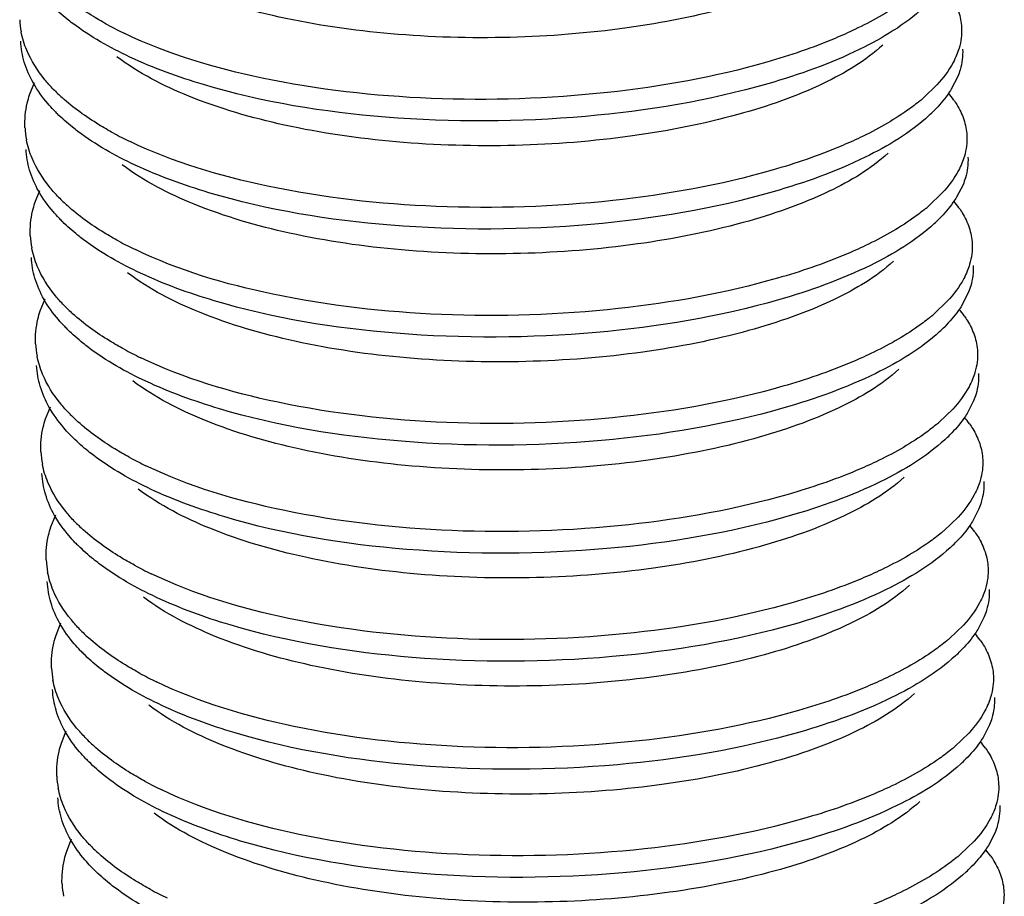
# Model space of a CAD drawing. Header units: millimetres. Extents: x -24622 to 2009, y -1603 to 2074.
# Tile 232 of 256: x 1576.64 to 1580.83, y 1066.29 to 1070.02. Entities that reach past the tile are written whole.
import ezdxf

# ---------------------------------------------------------------- set-up
doc = ezdxf.new("R2010")
doc.units = ezdxf.units.MM

msp = doc.modelspace()

# ---------------------------------------------------------------- linework, layer by layer
at = {"color": 7, "linetype": 'Continuous'}
for p, q in [((1576.6818, 1069.6967), (1576.7024, 1069.7484)), ((1580.6295, 1069.7738), (1580.602, 1069.7204)), ((1580.5412, 1069.7389), (1580.4823, 1069.6823)), ((1576.7043, 1069.2371), (1576.7249, 1069.2888)), ((1580.5638, 1069.2792), (1580.5049, 1069.2227)), ((1580.652, 1069.3142), (1580.6246, 1069.2607)), ((1576.7268, 1068.7775), (1576.7475, 1068.8291)), ((1580.5863, 1068.8196), (1580.5274, 1068.763)), ((1580.6745, 1068.8545), (1580.6471, 1068.8011)), ((1576.7494, 1068.3179), (1576.77, 1068.3695)), ((1580.6088, 1068.36), (1580.5499, 1068.3034)), ((1580.6971, 1068.3949), (1580.6697, 1068.3415)), ((1576.7719, 1067.8582), (1576.7925, 1067.9099)), ((1580.6314, 1067.9004), (1580.5725, 1067.8438)), ((1580.7196, 1067.9353), (1580.6922, 1067.8818)), ((1576.7944, 1067.3986), (1576.8151, 1067.4502)), ((1580.6539, 1067.4407), (1580.595, 1067.3842)), ((1580.7421, 1067.4757), (1580.7147, 1067.4222)), ((1576.817, 1066.939), (1576.8376, 1066.9906)), ((1580.6765, 1066.9811), (1580.6176, 1066.9245)), ((1580.7647, 1067.016), (1580.7373, 1066.9626)), ((1576.8395, 1066.4793), (1576.8602, 1066.531)), ((1580.699, 1066.5215), (1580.6401, 1066.4649)), ((1580.7872, 1066.5564), (1580.7598, 1066.503))]:
    msp.add_line(p, q, dxfattribs=at)
for centre, radius, start, end in [((1577.0086, 1070.0342), 0.3696, 182.8165, 190.912), ((1577.7862, 1071.4144), 1.6165, 241.5304, 244.3514), ((1577.3355, 1070.2558), 0.7696, 224.0569, 227.9112), ((1580.2745, 1069.436), 0.4139, 35.3544, 40.179), ((1579.9541, 1070.299), 0.8121, 309.4749, 310.5818), ((1577.3117, 1070.1357), 0.7296, 223.7184, 225.3319), ((1580.0441, 1070.1116), 0.6838, 312.6259, 315.1628), ((1577.0312, 1069.5746), 0.3696, 182.8165, 190.912), ((1577.8087, 1070.9547), 1.6165, 241.5304, 244.3514), ((1577.3581, 1069.7962), 0.7696, 224.0569, 227.9112), ((1580.297, 1068.9764), 0.4139, 35.3544, 40.179), ((1579.9766, 1069.8394), 0.8121, 309.4749, 310.5818), ((1577.3342, 1069.676), 0.7296, 223.7184, 225.3319), ((1580.0666, 1069.6519), 0.6838, 312.6259, 315.1628), ((1577.0537, 1069.115), 0.3696, 182.8165, 190.912), ((1577.8313, 1070.4951), 1.6165, 241.5304, 244.3514), ((1577.3806, 1069.3366), 0.7696, 224.0569, 227.9112), ((1580.3195, 1068.5167), 0.4139, 35.3544, 40.179), ((1579.9991, 1069.3798), 0.8121, 309.4749, 310.5818), ((1577.3568, 1069.2164), 0.7296, 223.7184, 225.3319), ((1580.0891, 1069.1923), 0.6838, 312.6259, 315.1628), ((1577.0762, 1068.6553), 0.3696, 182.8165, 190.912), ((1577.8538, 1070.0355), 1.6165, 241.5304, 244.3514), ((1577.4032, 1068.8769), 0.7696, 224.0569, 227.9112), ((1580.3421, 1068.0571), 0.4139, 35.3544, 40.179), ((1580.0217, 1068.9202), 0.8121, 309.4749, 310.5818), ((1577.3793, 1068.7568), 0.7296, 223.7184, 225.3319), ((1580.1117, 1068.7327), 0.6838, 312.6259, 315.1628), ((1577.0988, 1068.1957), 0.3696, 182.8165, 190.912), ((1577.8763, 1069.5759), 1.6165, 241.5304, 244.3514), ((1577.4257, 1068.4173), 0.7696, 224.0569, 227.9112), ((1580.3646, 1067.5975), 0.4139, 35.3544, 40.179), ((1580.0442, 1068.4605), 0.8121, 309.4749, 310.5818), ((1577.4019, 1068.2971), 0.7296, 223.7184, 225.3319), ((1580.1342, 1068.2731), 0.6838, 312.6259, 315.1628), ((1577.1213, 1067.7361), 0.3696, 182.8165, 190.912), ((1577.8989, 1069.1162), 1.6165, 241.5304, 244.3514), ((1577.4482, 1067.9577), 0.7696, 224.0569, 227.9112), ((1580.3871, 1067.1378), 0.4139, 35.3544, 40.179), ((1580.0667, 1068.0009), 0.8121, 309.4749, 310.5818), ((1577.4244, 1067.8375), 0.7296, 223.7184, 225.3319), ((1580.1567, 1067.8134), 0.6838, 312.6259, 315.1628), ((1577.1439, 1067.2764), 0.3696, 182.8165, 190.912), ((1577.9214, 1068.6566), 1.6165, 241.5304, 244.3514), ((1577.4708, 1067.4981), 0.7696, 224.0569, 227.9112), ((1580.4097, 1066.6782), 0.4139, 35.3544, 40.179), ((1580.0893, 1067.5413), 0.8121, 309.4749, 310.5818), ((1577.4469, 1067.3779), 0.7296, 223.7184, 225.3319), ((1580.1793, 1067.3538), 0.6838, 312.6259, 315.1628), ((1577.1664, 1066.8168), 0.3696, 182.8165, 190.912), ((1577.9439, 1068.197), 1.6165, 241.5304, 244.3514), ((1577.4933, 1067.0384), 0.7696, 224.0569, 227.9112), ((1580.4322, 1066.2186), 0.4139, 35.3544, 40.179), ((1580.1118, 1067.0816), 0.8121, 309.4749, 310.5818), ((1577.4695, 1066.9183), 0.7296, 223.7184, 225.3319), ((1580.2018, 1066.8942), 0.6838, 312.6259, 315.1628), ((1577.1889, 1066.3572), 0.3696, 182.8165, 190.912), ((1577.9665, 1067.7373), 1.6165, 241.5304, 244.3514)]:
    msp.add_arc(centre, radius, start, end, dxfattribs=at)
for points, start_tangent, end_tangent in [([(1580.2885, 1070.3679), (1580.0369, 1070.2053), (1579.672, 1070.0723), (1579.2229, 1069.9812), (1578.7251, 1069.9409), (1578.2183, 1069.9561), (1577.7427, 1070.0274), (1577.3361, 1070.1507), (1577.0307, 1070.3178)], (-0.735477, -0.677549), (-0.798212, 0.602377)), ([(1577.0156, 1069.9933), (1576.9537, 1070.029), (1576.7971, 1070.1443)], (-0.878776, 0.477234), (-0.741573, 0.670872)), ([(1580.4478, 1070.1318), (1580.3937, 1070.0907), (1580.1921, 1069.9744)], (-0.771848, -0.635807), (-0.902338, -0.43103)), ([(1576.8649, 1070.0002), (1576.841, 1070.0189), (1576.7762, 1070.0764)], (-0.798461, 0.602046), (-0.711096, 0.703095)), ([(1580.4846, 1070.068), (1580.2129, 1069.8903), (1579.822, 1069.7435)], (-0.735524, -0.677498), (-0.961024, -0.276464)), ([(1580.6328, 1070.0512), (1580.6459, 1069.9821)], (0.31537, -0.948969), (0.048761, -0.99881)), ([(1579.822, 1069.7435), (1579.0468, 1069.6048), (1578.1954, 1069.6015), (1577.4215, 1069.7397), (1577.1086, 1069.8569), (1576.8649, 1070.0002)], (-0.961024, -0.276464), (-0.798461, 0.602046)), ([(1576.6693, 1069.8866), (1576.6457, 1069.9642)], (-0.385657, 0.922642), (-0.18914, 0.98195)), ([(1579.8175, 1069.8354), (1579.1399, 1069.7064), (1578.389, 1069.6813), (1577.6707, 1069.7677), (1577.0865, 1069.9571)], (-0.961024, -0.276464), (-0.901202, 0.4334)), ([(1580.1921, 1069.9744), (1580.1075, 1069.9365), (1579.8175, 1069.8354)], (-0.902338, -0.43103), (-0.961024, -0.276464)), ([(1580.6459, 1069.9821), (1580.6352, 1069.8949), (1580.6249, 1069.8657)], (0.048761, -0.99881), (-0.37737, -0.926062)), ([(1576.6591, 1069.836), (1576.644, 1069.9241)], (-0.28417, 0.958774), (-0.048797, 0.998809)), ([(1580.311, 1069.9082), (1580.0594, 1069.7457), (1579.6946, 1069.6127), (1579.2454, 1069.5216), (1578.7477, 1069.4812), (1578.2408, 1069.4965), (1577.7652, 1069.5678), (1577.3586, 1069.691), (1577.0532, 1069.8582)], (-0.735477, -0.677549), (-0.798207, 0.602384)), ([(1576.7824, 1069.7206), (1576.7465, 1069.7609), (1576.6693, 1069.8866)], (-0.694786, 0.719217), (-0.385657, 0.922642)), ([(1580.6249, 1069.8657), (1580.6099, 1069.8337), (1580.5412, 1069.7389)], (-0.37737, -0.926062), (-0.676472, -0.736469)), ([(1580.6504, 1069.8902), (1580.6397, 1069.803), (1580.6295, 1069.7738)], (0.048761, -0.99881), (-0.37737, -0.926062)), ([(1576.6979, 1069.7457), (1576.6591, 1069.836)], (-0.493567, 0.869708), (-0.28417, 0.958774)), ([(1576.7844, 1069.6314), (1576.7591, 1069.6594), (1576.6979, 1069.7457)], (-0.691016, 0.72284), (-0.493567, 0.869708)), ([(1580.602, 1069.7204), (1580.5868, 1069.6974), (1580.529, 1069.6294)], (-0.526052, -0.850452), (-0.704812, -0.709394)), ([(1576.662, 1069.5564), (1576.6718, 1069.6616), (1576.6818, 1069.6967)], (-0.048797, 0.998809), (0.313223, 0.94968)), ([(1577.0381, 1069.5337), (1576.9762, 1069.5694), (1576.8197, 1069.6847)], (-0.878776, 0.477234), (-0.741573, 0.670872)), ([(1580.4703, 1069.6722), (1580.4163, 1069.631), (1580.2146, 1069.5147)], (-0.771848, -0.635807), (-0.902338, -0.43103)), ([(1580.612, 1069.6755), (1580.6256, 1069.6548), (1580.6554, 1069.5916)], (0.577811, -0.816171), (0.31537, -0.948969)), ([(1576.8874, 1069.5406), (1576.8635, 1069.5592), (1576.7988, 1069.6167)], (-0.798461, 0.602046), (-0.711096, 0.703095)), ([(1580.5072, 1069.6084), (1580.2354, 1069.4307), (1579.8445, 1069.2839)], (-0.735524, -0.677498), (-0.961024, -0.276464)), ([(1580.6554, 1069.5916), (1580.6684, 1069.5225)], (0.31537, -0.948969), (0.048761, -0.99881)), ([(1579.8445, 1069.2839), (1579.0693, 1069.1452), (1578.218, 1069.1419), (1577.4441, 1069.2801), (1577.1311, 1069.3972), (1576.8874, 1069.5406)], (-0.961024, -0.276464), (-0.798461, 0.602046)), ([(1576.6919, 1069.427), (1576.6682, 1069.5046)], (-0.385657, 0.922642), (-0.18914, 0.98195)), ([(1579.84, 1069.3758), (1579.1624, 1069.2468), (1578.4115, 1069.2217), (1577.6932, 1069.308), (1577.109, 1069.4975)], (-0.961024, -0.276464), (-0.901202, 0.4334)), ([(1580.2146, 1069.5147), (1580.13, 1069.4768), (1579.84, 1069.3758)], (-0.902338, -0.43103), (-0.961024, -0.276464)), ([(1580.6684, 1069.5225), (1580.6577, 1069.4353), (1580.6475, 1069.4061)], (0.048761, -0.99881), (-0.37737, -0.926062)), ([(1576.6816, 1069.3764), (1576.6665, 1069.4645)], (-0.28417, 0.958774), (-0.048797, 0.998809)), ([(1580.3336, 1069.4486), (1580.082, 1069.286), (1579.7171, 1069.1531), (1579.2679, 1069.062), (1578.7702, 1069.0216), (1578.2634, 1069.0368), (1577.7878, 1069.1081), (1577.3811, 1069.2314), (1577.0758, 1069.3986)], (-0.735477, -0.677549), (-0.798212, 0.602377)), ([(1576.805, 1069.261), (1576.769, 1069.3013), (1576.6919, 1069.427)], (-0.694786, 0.719217), (-0.385657, 0.922642)), ([(1580.6475, 1069.4061), (1580.6324, 1069.3741), (1580.5638, 1069.2792)], (-0.37737, -0.926062), (-0.676472, -0.736469)), ([(1580.6729, 1069.4306), (1580.6622, 1069.3433), (1580.652, 1069.3142)], (0.048761, -0.99881), (-0.37737, -0.926062)), ([(1576.7204, 1069.2861), (1576.6816, 1069.3764)], (-0.493567, 0.869708), (-0.28417, 0.958774)), ([(1576.8069, 1069.1718), (1576.7816, 1069.1997), (1576.7204, 1069.2861)], (-0.691016, 0.72284), (-0.493567, 0.869708)), ([(1580.6246, 1069.2607), (1580.6093, 1069.2378), (1580.5515, 1069.1698)], (-0.526052, -0.850452), (-0.704812, -0.709394)), ([(1576.6845, 1069.0968), (1576.6944, 1069.202), (1576.7043, 1069.2371)], (-0.048797, 0.998809), (0.313223, 0.94968)), ([(1577.0607, 1069.0741), (1576.9987, 1069.1097), (1576.8422, 1069.225)], (-0.878776, 0.477234), (-0.741573, 0.670872)), ([(1580.4929, 1069.2126), (1580.4388, 1069.1714), (1580.2372, 1069.0551)], (-0.771848, -0.635807), (-0.902338, -0.43103)), ([(1580.6346, 1069.2159), (1580.6482, 1069.1952), (1580.6779, 1069.132)], (0.577811, -0.816171), (0.31537, -0.948969)), ([(1576.91, 1069.081), (1576.886, 1069.0996), (1576.8213, 1069.1571)], (-0.798461, 0.602046), (-0.711096, 0.703095)), ([(1580.5297, 1069.1488), (1580.258, 1068.9711), (1579.867, 1068.8242)], (-0.735524, -0.677498), (-0.961024, -0.276464)), ([(1580.6779, 1069.132), (1580.691, 1069.0629)], (0.31537, -0.948969), (0.048761, -0.99881)), ([(1579.867, 1068.8242), (1579.0919, 1068.6856), (1578.2405, 1068.6822), (1577.4666, 1068.8205), (1577.1537, 1068.9376), (1576.91, 1069.081)], (-0.961024, -0.276464), (-0.798461, 0.602046)), ([(1576.7144, 1068.9673), (1576.6908, 1069.045)], (-0.385657, 0.922642), (-0.18914, 0.98195)), ([(1579.8625, 1068.9162), (1579.185, 1068.7871), (1578.4341, 1068.7621), (1577.7157, 1068.8484), (1577.1315, 1069.0379)], (-0.961024, -0.276464), (-0.901202, 0.4334)), ([(1580.2372, 1069.0551), (1580.1525, 1069.0172), (1579.8625, 1068.9162)], (-0.902338, -0.43103), (-0.961024, -0.276464)), ([(1580.691, 1069.0629), (1580.6802, 1068.9756), (1580.67, 1068.9465)], (0.048761, -0.99881), (-0.37737, -0.926062)), ([(1576.7041, 1068.9168), (1576.689, 1069.0049)], (-0.28417, 0.958774), (-0.048797, 0.998809)), ([(1580.3561, 1068.989), (1580.1045, 1068.8264), (1579.7396, 1068.6935), (1579.2905, 1068.6023), (1578.7927, 1068.562), (1578.2859, 1068.5772), (1577.8103, 1068.6485), (1577.4037, 1068.7718), (1577.0983, 1068.9389)], (-0.735477, -0.677549), (-0.798212, 0.602377)), ([(1576.8275, 1068.8014), (1576.7916, 1068.8416), (1576.7144, 1068.9673)], (-0.694786, 0.719217), (-0.385657, 0.922642)), ([(1580.67, 1068.9465), (1580.655, 1068.9145), (1580.5863, 1068.8196)], (-0.37737, -0.926062), (-0.676472, -0.736469)), ([(1580.6955, 1068.971), (1580.6847, 1068.8837), (1580.6745, 1068.8545)], (0.048761, -0.99881), (-0.37737, -0.926062)), ([(1576.743, 1068.8265), (1576.7041, 1068.9168)], (-0.493567, 0.869708), (-0.28417, 0.958774)), ([(1576.8294, 1068.7121), (1576.8041, 1068.7401), (1576.743, 1068.8265)], (-0.691016, 0.72284), (-0.493567, 0.869708)), ([(1576.7071, 1068.6372), (1576.7169, 1068.7424), (1576.7268, 1068.7775)], (-0.048797, 0.998809), (0.313223, 0.94968)), ([(1580.6471, 1068.8011), (1580.6319, 1068.7781), (1580.574, 1068.7101)], (-0.526052, -0.850452), (-0.704812, -0.709394)), ([(1577.0832, 1068.6145), (1577.0213, 1068.6501), (1576.8647, 1068.7654)], (-0.878776, 0.477234), (-0.741573, 0.670872)), ([(1580.5154, 1068.7529), (1580.4614, 1068.7118), (1580.2597, 1068.5955)], (-0.771848, -0.635807), (-0.902338, -0.43103)), ([(1580.6571, 1068.7562), (1580.6707, 1068.7356), (1580.7004, 1068.6723)], (0.577811, -0.816171), (0.31537, -0.948969)), ([(1576.9325, 1068.6213), (1576.9086, 1068.64), (1576.8438, 1068.6975)], (-0.798461, 0.602046), (-0.711096, 0.703095)), ([(1580.5522, 1068.6892), (1580.2805, 1068.5114), (1579.8896, 1068.3646)], (-0.735524, -0.677498), (-0.961024, -0.276464)), ([(1580.7004, 1068.6723), (1580.7135, 1068.6033)], (0.31537, -0.948969), (0.048761, -0.99881)), ([(1579.8896, 1068.3646), (1579.1144, 1068.226), (1578.263, 1068.2226), (1577.4891, 1068.3609), (1577.1762, 1068.478), (1576.9325, 1068.6213)], (-0.961024, -0.276464), (-0.798461, 0.602046)), ([(1576.7369, 1068.5077), (1576.7133, 1068.5854)], (-0.385657, 0.922642), (-0.18914, 0.98195)), ([(1579.8851, 1068.4565), (1579.2075, 1068.3275), (1578.4566, 1068.3024), (1577.7383, 1068.3888), (1577.1541, 1068.5783)], (-0.961024, -0.276464), (-0.901202, 0.4334)), ([(1580.2597, 1068.5955), (1580.1751, 1068.5576), (1579.8851, 1068.4565)], (-0.902338, -0.43103), (-0.961024, -0.276464)), ([(1580.7135, 1068.6033), (1580.7028, 1068.516), (1580.6926, 1068.4868)], (0.048761, -0.99881), (-0.37737, -0.926062)), ([(1576.7267, 1068.4571), (1576.7116, 1068.5452)], (-0.28417, 0.958774), (-0.048797, 0.998809)), ([(1580.3786, 1068.5293), (1580.127, 1068.3668), (1579.7622, 1068.2338), (1579.313, 1068.1427), (1578.8153, 1068.1023), (1578.3085, 1068.1176), (1577.8328, 1068.1889), (1577.4262, 1068.3122), (1577.1209, 1068.4793)], (-0.735477, -0.677549), (-0.798212, 0.602377)), ([(1576.8501, 1068.3417), (1576.8141, 1068.382), (1576.7369, 1068.5077)], (-0.694786, 0.719217), (-0.385657, 0.922642)), ([(1580.6926, 1068.4868), (1580.6775, 1068.4549), (1580.6088, 1068.36)], (-0.37737, -0.926062), (-0.676472, -0.736469)), ([(1580.718, 1068.5113), (1580.7073, 1068.4241), (1580.6971, 1068.3949)], (0.048761, -0.99881), (-0.37737, -0.926062)), ([(1576.7655, 1068.3669), (1576.7267, 1068.4571)], (-0.493567, 0.869708), (-0.28417, 0.958774)), ([(1576.852, 1068.2525), (1576.8267, 1068.2805), (1576.7655, 1068.3669)], (-0.691016, 0.72284), (-0.493567, 0.869708)), ([(1576.7296, 1068.1775), (1576.7394, 1068.2827), (1576.7494, 1068.3179)], (-0.048797, 0.998809), (0.313223, 0.94968)), ([(1580.6697, 1068.3415), (1580.6544, 1068.3185), (1580.5966, 1068.2505)], (-0.526052, -0.850452), (-0.704812, -0.709394)), ([(1577.1057, 1068.1548), (1577.0438, 1068.1905), (1576.8873, 1068.3058)], (-0.878776, 0.477234), (-0.741573, 0.670872)), ([(1580.5379, 1068.2933), (1580.4839, 1068.2521), (1580.2822, 1068.1359)], (-0.771848, -0.635807), (-0.902338, -0.43103)), ([(1580.6796, 1068.2966), (1580.6933, 1068.276), (1580.723, 1068.2127)], (0.577811, -0.816171), (0.31537, -0.948969)), ([(1576.9551, 1068.1617), (1576.9311, 1068.1803), (1576.8664, 1068.2379)], (-0.798461, 0.602046), (-0.711096, 0.703095)), ([(1580.5748, 1068.2295), (1580.303, 1068.0518), (1579.9121, 1067.905)], (-0.735524, -0.677498), (-0.961024, -0.276464)), ([(1580.723, 1068.2127), (1580.736, 1068.1436)], (0.31537, -0.948969), (0.048761, -0.99881)), ([(1579.9121, 1067.905), (1579.1369, 1067.7663), (1578.2856, 1067.763), (1577.5117, 1067.9012), (1577.1988, 1068.0183), (1576.9551, 1068.1617)], (-0.961024, -0.276464), (-0.798461, 0.602046)), ([(1576.7595, 1068.0481), (1576.7358, 1068.1257)], (-0.385657, 0.922642), (-0.18914, 0.98195)), ([(1579.9076, 1067.9969), (1579.23, 1067.8679), (1578.4791, 1067.8428), (1577.7608, 1067.9292), (1577.1766, 1068.1186)], (-0.961024, -0.276464), (-0.901202, 0.4334)), ([(1580.2822, 1068.1359), (1580.1976, 1068.0979), (1579.9076, 1067.9969)], (-0.902338, -0.43103), (-0.961024, -0.276464)), ([(1580.736, 1068.1436), (1580.7253, 1068.0564), (1580.7151, 1068.0272)], (0.048761, -0.99881), (-0.37737, -0.926062)), ([(1576.7492, 1067.9975), (1576.7341, 1068.0856)], (-0.28417, 0.958774), (-0.048797, 0.998809)), ([(1580.4012, 1068.0697), (1580.1496, 1067.9072), (1579.7847, 1067.7742), (1579.3356, 1067.6831), (1578.8378, 1067.6427), (1578.331, 1067.658), (1577.8554, 1067.7292), (1577.4487, 1067.8525), (1577.1434, 1068.0197)], (-0.735477, -0.677549), (-0.798207, 0.602384)), ([(1576.8726, 1067.8821), (1576.8367, 1067.9224), (1576.7595, 1068.0481)], (-0.694786, 0.719217), (-0.385657, 0.922642)), ([(1580.7151, 1068.0272), (1580.7001, 1067.9952), (1580.6314, 1067.9004)], (-0.37737, -0.926062), (-0.676472, -0.736469)), ([(1580.7405, 1068.0517), (1580.7298, 1067.9644), (1580.7196, 1067.9353)], (0.048761, -0.99881), (-0.37737, -0.926062)), ([(1576.7881, 1067.9072), (1576.7492, 1067.9975)], (-0.493567, 0.869708), (-0.28417, 0.958774)), ([(1576.8745, 1067.7929), (1576.8492, 1067.8208), (1576.7881, 1067.9072)], (-0.691016, 0.72284), (-0.493567, 0.869708)), ([(1576.7521, 1067.7179), (1576.762, 1067.8231), (1576.7719, 1067.8582)], (-0.048797, 0.998809), (0.313223, 0.94968)), ([(1580.6922, 1067.8818), (1580.677, 1067.8589), (1580.6191, 1067.7909)], (-0.526052, -0.850452), (-0.704812, -0.709394)), ([(1577.1283, 1067.6952), (1577.0663, 1067.7309), (1576.9098, 1067.8461)], (-0.878776, 0.477234), (-0.741573, 0.670872)), ([(1580.5605, 1067.8337), (1580.5064, 1067.7925), (1580.3048, 1067.6762)], (-0.771848, -0.635807), (-0.902338, -0.43103)), ([(1580.7022, 1067.837), (1580.7158, 1067.8163), (1580.7455, 1067.7531)], (0.577811, -0.816171), (0.31537, -0.948969)), ([(1576.9776, 1067.7021), (1576.9537, 1067.7207), (1576.8889, 1067.7782)], (-0.798461, 0.602046), (-0.711096, 0.703095)), ([(1580.5973, 1067.7699), (1580.3256, 1067.5922), (1579.9346, 1067.4453)], (-0.735524, -0.677498), (-0.961024, -0.276464)), ([(1580.7455, 1067.7531), (1580.7586, 1067.684)], (0.31537, -0.948969), (0.048761, -0.99881)), ([(1579.9346, 1067.4453), (1579.1595, 1067.3067), (1578.3081, 1067.3034), (1577.5342, 1067.4416), (1577.2213, 1067.5587), (1576.9776, 1067.7021)], (-0.961024, -0.276464), (-0.798461, 0.602046)), ([(1576.782, 1067.5885), (1576.7584, 1067.6661)], (-0.385657, 0.922642), (-0.18914, 0.98195)), ([(1579.9301, 1067.5373), (1579.2526, 1067.4082), (1578.5017, 1067.3832), (1577.7834, 1067.4695), (1577.1992, 1067.659)], (-0.961024, -0.276464), (-0.901202, 0.4334)), ([(1580.3048, 1067.6762), (1580.2201, 1067.6383), (1579.9301, 1067.5373)], (-0.902338, -0.43103), (-0.961024, -0.276464)), ([(1580.7586, 1067.684), (1580.7479, 1067.5967), (1580.7376, 1067.5676)], (0.048761, -0.99881), (-0.37737, -0.926062)), ([(1576.7718, 1067.5379), (1576.7567, 1067.626)], (-0.28417, 0.958774), (-0.048797, 0.998809)), ([(1580.4237, 1067.6101), (1580.1721, 1067.4475), (1579.8072, 1067.3146), (1579.3581, 1067.2235), (1578.8603, 1067.1831), (1578.3535, 1067.1983), (1577.8779, 1067.2696), (1577.4713, 1067.3929), (1577.1659, 1067.5601)], (-0.735477, -0.677549), (-0.798212, 0.602377)), ([(1576.8951, 1067.4225), (1576.8592, 1067.4628), (1576.782, 1067.5885)], (-0.694786, 0.719217), (-0.385657, 0.922642)), ([(1580.7376, 1067.5676), (1580.7226, 1067.5356), (1580.6539, 1067.4407)], (-0.37737, -0.926062), (-0.676472, -0.736469)), ([(1580.7631, 1067.5921), (1580.7524, 1067.5048), (1580.7421, 1067.4757)], (0.048761, -0.99881), (-0.37737, -0.926062)), ([(1576.8106, 1067.4476), (1576.7718, 1067.5379)], (-0.493567, 0.869708), (-0.28417, 0.958774)), ([(1576.8971, 1067.3333), (1576.8718, 1067.3612), (1576.8106, 1067.4476)], (-0.691016, 0.72284), (-0.493567, 0.869708)), ([(1576.7747, 1067.2583), (1576.7845, 1067.3635), (1576.7944, 1067.3986)], (-0.048797, 0.998809), (0.313223, 0.94968)), ([(1580.7147, 1067.4222), (1580.6995, 1067.3993), (1580.6417, 1067.3313)], (-0.526052, -0.850452), (-0.704812, -0.709394)), ([(1577.1508, 1067.2356), (1577.0889, 1067.2712), (1576.9324, 1067.3865)], (-0.878776, 0.477234), (-0.741573, 0.670872)), ([(1580.583, 1067.3741), (1580.529, 1067.3329), (1580.3273, 1067.2166)], (-0.771848, -0.635807), (-0.902338, -0.43103)), ([(1580.7247, 1067.3773), (1580.7383, 1067.3567), (1580.7681, 1067.2935)], (0.577811, -0.816171), (0.31537, -0.948969)), ([(1577.0001, 1067.2425), (1576.9762, 1067.2611), (1576.9115, 1067.3186)], (-0.798461, 0.602046), (-0.711096, 0.703095)), ([(1580.6198, 1067.3103), (1580.3481, 1067.1326), (1579.9572, 1066.9857)], (-0.735524, -0.677498), (-0.961024, -0.276464)), ([(1580.7681, 1067.2935), (1580.7811, 1067.2244)], (0.31537, -0.948969), (0.048761, -0.99881)), ([(1579.9572, 1066.9857), (1579.182, 1066.8471), (1578.3306, 1066.8437), (1577.5567, 1066.982), (1577.2438, 1067.0991), (1577.0001, 1067.2425)], (-0.961024, -0.276464), (-0.798461, 0.602046)), ([(1576.8045, 1067.1288), (1576.7809, 1067.2065)], (-0.385657, 0.922642), (-0.18914, 0.98195)), ([(1579.9527, 1067.0776), (1579.2751, 1066.9486), (1578.5242, 1066.9236), (1577.8059, 1067.0099), (1577.2217, 1067.1994)], (-0.961024, -0.276464), (-0.901202, 0.4334)), ([(1580.3273, 1067.2166), (1580.2427, 1067.1787), (1579.9527, 1067.0776)], (-0.902338, -0.43103), (-0.961024, -0.276464)), ([(1580.7811, 1067.2244), (1580.7704, 1067.1371), (1580.7602, 1067.108)], (0.048761, -0.99881), (-0.37737, -0.926062)), ([(1576.7943, 1067.0783), (1576.7792, 1067.1664)], (-0.28417, 0.958774), (-0.048797, 0.998809)), ([(1580.4463, 1067.1505), (1580.1946, 1066.9879), (1579.8298, 1066.8549), (1579.3806, 1066.7638), (1578.8829, 1066.7235), (1578.3761, 1066.7387), (1577.9005, 1066.81), (1577.4938, 1066.9333), (1577.1885, 1067.1004)], (-0.735477, -0.677549), (-0.798212, 0.602377)), ([(1576.9177, 1066.9629), (1576.8817, 1067.0031), (1576.8045, 1067.1288)], (-0.694786, 0.719217), (-0.385657, 0.922642)), ([(1580.7602, 1067.108), (1580.7451, 1067.076), (1580.6765, 1066.9811)], (-0.37737, -0.926062), (-0.676472, -0.736469)), ([(1580.7856, 1067.1324), (1580.7749, 1067.0452), (1580.7647, 1067.016)], (0.048761, -0.99881), (-0.37737, -0.926062)), ([(1576.8331, 1066.988), (1576.7943, 1067.0783)], (-0.493567, 0.869708), (-0.28417, 0.958774)), ([(1576.9196, 1066.8736), (1576.8943, 1066.9016), (1576.8331, 1066.988)], (-0.691016, 0.72284), (-0.493567, 0.869708)), ([(1576.7972, 1066.7987), (1576.8071, 1066.9038), (1576.817, 1066.939)], (-0.048797, 0.998809), (0.313223, 0.94968)), ([(1580.7373, 1066.9626), (1580.722, 1066.9396), (1580.6642, 1066.8716)], (-0.526052, -0.850452), (-0.704812, -0.709394)), ([(1577.1734, 1066.7759), (1577.1114, 1066.8116), (1576.9549, 1066.9269)], (-0.878776, 0.477234), (-0.741573, 0.670872)), ([(1580.6055, 1066.9144), (1580.5515, 1066.8733), (1580.3498, 1066.757)], (-0.771848, -0.635807), (-0.902338, -0.43103)), ([(1580.7473, 1066.9177), (1580.7609, 1066.8971), (1580.7906, 1066.8338)], (0.577811, -0.816171), (0.31537, -0.948969)), ([(1577.0227, 1066.7828), (1576.9987, 1066.8015), (1576.934, 1066.859)], (-0.798461, 0.602046), (-0.711096, 0.703095)), ([(1580.6424, 1066.8506), (1580.3706, 1066.6729), (1579.9797, 1066.5261)], (-0.735524, -0.677498), (-0.961024, -0.276464)), ([(1580.7906, 1066.8338), (1580.8036, 1066.7647)], (0.31537, -0.948969), (0.048761, -0.99881)), ([(1579.9797, 1066.5261), (1579.2045, 1066.3874), (1578.3532, 1066.3841), (1577.5793, 1066.5223), (1577.2664, 1066.6395), (1577.0227, 1066.7828)], (-0.961024, -0.276464), (-0.798461, 0.602046)), ([(1576.8271, 1066.6692), (1576.8035, 1066.7468)], (-0.385657, 0.922642), (-0.18914, 0.98195)), ([(1579.9752, 1066.618), (1579.2976, 1066.489), (1578.5467, 1066.4639), (1577.8284, 1066.5503), (1577.2442, 1066.7397)], (-0.961024, -0.276464), (-0.901202, 0.4334)), ([(1580.3498, 1066.757), (1580.2652, 1066.7191), (1579.9752, 1066.618)], (-0.902338, -0.43103), (-0.961024, -0.276464)), ([(1580.8036, 1066.7647), (1580.7929, 1066.6775), (1580.7827, 1066.6483)], (0.048761, -0.99881), (-0.37737, -0.926062)), ([(1576.8168, 1066.6186), (1576.8017, 1066.7067)], (-0.28417, 0.958774), (-0.048797, 0.998809)), ([(1580.4688, 1066.6908), (1580.2172, 1066.5283), (1579.8523, 1066.3953), (1579.4032, 1066.3042), (1578.9054, 1066.2638), (1578.3986, 1066.2791), (1577.923, 1066.3504), (1577.5164, 1066.4736), (1577.211, 1066.6408)], (-0.735477, -0.677549), (-0.798212, 0.602377)), ([(1576.9402, 1066.5032), (1576.9043, 1066.5435), (1576.8271, 1066.6692)], (-0.694786, 0.719217), (-0.385657, 0.922642)), ([(1580.7827, 1066.6483), (1580.7677, 1066.6163), (1580.699, 1066.5215)], (-0.37737, -0.926062), (-0.676472, -0.736469)), ([(1580.8082, 1066.6728), (1580.7974, 1066.5856), (1580.7872, 1066.5564)], (0.048761, -0.99881), (-0.37737, -0.926062)), ([(1576.8557, 1066.5283), (1576.8168, 1066.6186)], (-0.493567, 0.869708), (-0.28417, 0.958774)), ([(1576.9421, 1066.414), (1576.9168, 1066.442), (1576.8557, 1066.5283)], (-0.691016, 0.72284), (-0.493567, 0.869708)), ([(1576.8198, 1066.339), (1576.8296, 1066.4442), (1576.8395, 1066.4793)], (-0.048797, 0.998809), (0.313223, 0.94968)), ([(1580.7598, 1066.503), (1580.7446, 1066.48), (1580.6867, 1066.412)], (-0.526052, -0.850452), (-0.704812, -0.709394)), ([(1577.1959, 1066.3163), (1577.134, 1066.352), (1576.9774, 1066.4673)], (-0.878776, 0.477234), (-0.741573, 0.670872)), ([(1580.6281, 1066.4548), (1580.574, 1066.4136), (1580.3724, 1066.2973)], (-0.771848, -0.635807), (-0.902338, -0.43103)), ([(1580.7698, 1066.4581), (1580.7834, 1066.4374), (1580.8131, 1066.3742)], (0.577811, -0.816171), (0.31537, -0.948969)), ([(1577.0452, 1066.3232), (1577.0213, 1066.3418), (1576.9565, 1066.3993)], (-0.798461, 0.602046), (-0.711096, 0.703095)), ([(1580.6649, 1066.391), (1580.3932, 1066.2133), (1580.0023, 1066.0665)], (-0.735524, -0.677498), (-0.961024, -0.276464)), ([(1580.8131, 1066.3742), (1580.8262, 1066.3051)], (0.31537, -0.948969), (0.048761, -0.99881)), ([(1580.0023, 1066.0665), (1579.2271, 1065.9278), (1578.3757, 1065.9245), (1577.6018, 1066.0627), (1577.2889, 1066.1798), (1577.0452, 1066.3232)], (-0.961024, -0.276464), (-0.798461, 0.602046)), ([(1580.3724, 1066.2973), (1580.2878, 1066.2594), (1579.9978, 1066.1584)], (-0.902338, -0.43103), (-0.961024, -0.276464)), ([(1580.8262, 1066.3051), (1580.8155, 1066.2179), (1580.8052, 1066.1887)], (0.048761, -0.99881), (-0.37737, -0.926062))]:
    msp.add_spline(points, degree=3, dxfattribs=dict(at, start_tangent=start_tangent, end_tangent=end_tangent))

doc.saveas('drawing.dxf')
